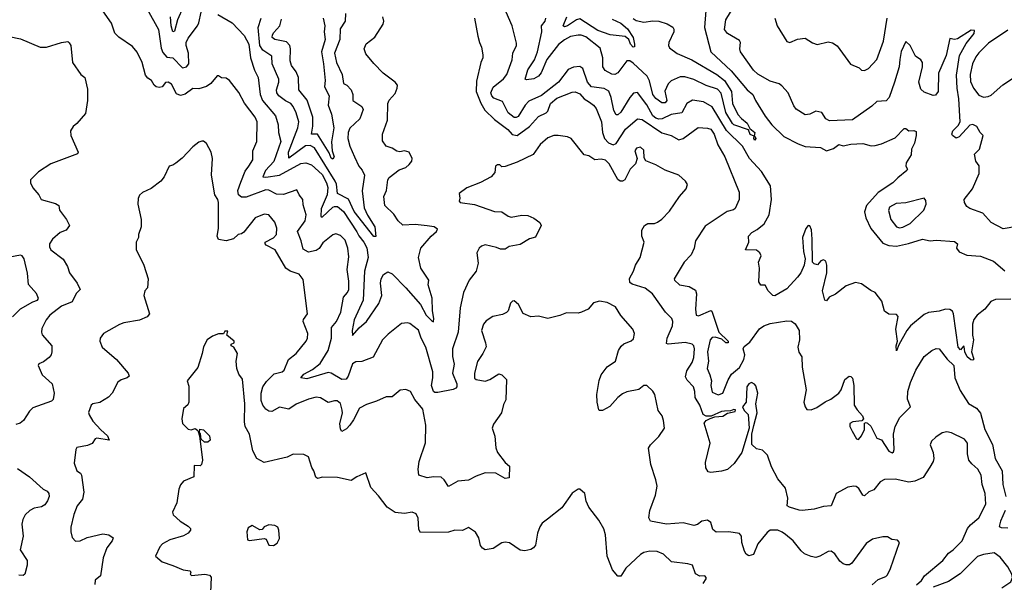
# Model space of a CAD drawing. Extents: x 1954678 to 2060275, y 904822 to 1016299.
# Tile 203 of 256: x 1975220 to 1981682, y 969333 to 973025. Entities that reach past the tile are written whole.
import ezdxf

# ---------------------------------------------------------------- set-up
doc = ezdxf.new("R2010")
doc.units = 0

msp = doc.modelspace()

# ---------------------------------------------------------------- linework, layer by layer
at = {"layer": '0CON20XD'}
for points in [[(1981105, 969316.9), (1981139.4, 969345), (1981157.1, 969375), (1981277.5, 969475), (1981315, 969523.5), (1981345.6, 969545), (1981405, 969604.5), (1981441.3, 969685), (1981460.8, 969709.2), (1981514.4, 969755), (1981560.6, 969845), (1981556.9, 969915), (1981535.7, 969975), (1981529.2, 970035), (1981509.2, 970075), (1981469.3, 970109.3), (1981450, 970135), (1981440.6, 970175), (1981440, 970245), (1981421.7, 970271.7), (1981334.5, 970314.5), (1981305, 970321.1), (1981275, 970314.4), (1981232.5, 970285), (1981205, 970258.8), (1981195.8, 970235), (1981216, 970185), (1981220, 970145), (1981216, 970125), (1981192.7, 970087.3), (1981149.7, 970020.3), (1981094.5, 969995.5), (1981055, 969990), (1980965, 970009.5), (1980895, 970006.5), (1980867, 969993), (1980825, 969940), (1980792.5, 969927.5), (1980765, 969901.2), (1980753.8, 969905), (1980727.4, 969947.4), (1980710.6, 969960.6), (1980695, 969964.4), (1980655, 969956.2), (1980578.2, 969915), (1980544.5, 969835.5), (1980495, 969831.1), (1980435, 969811.9), (1980355, 969802.9), (1980335, 969806.7), (1980272.5, 969825), (1980256.7, 969835), (1980261.1, 969885), (1980245, 969950), (1980195, 970012), (1980155, 970090.8), (1980128.2, 970168.2), (1980095, 970199.4), (1980055, 970208.8), (1980025, 970237.5), (1980024, 970306), (1980037.5, 970362.5), (1980060.8, 970445), (1980051.2, 970505), (1980063.9, 970573.9), (1980051.7, 970621.7), (1980043, 970633), (1980023.6, 970643.6), (1980005, 970636.2), (1979992, 970615), (1979988, 970515), (1979964.2, 970485), (1979975, 970461.2), (1980000.8, 970435), (1980008, 970345), (1979960, 970185), (1979908.2, 970111.7), (1979865, 970073.3), (1979825, 970061.4), (1979755, 970054.4), (1979738.6, 970058.6), (1979723, 970083), (1979720.7, 970119.3), (1979750.9, 970245), (1979712.7, 970377.3), (1979725, 970394.6), (1979752, 970408), (1979781.5, 970418.5), (1979835, 970422.9), (1979865, 970441.8), (1979915, 970453.1), (1979917.5, 970465), (1979907.8, 970467.8), (1979885, 970458.1), (1979846.4, 970456.4), (1979825, 970453.2), (1979757.8, 970422.2), (1979725, 970423.9), (1979706.2, 970435), (1979684.6, 970495), (1979652.4, 970545), (1979650.8, 970585), (1979642.1, 970615), (1979599.5, 970659.5), (1979590.2, 970680.2), (1979598.7, 970721.3), (1979632.9, 970775), (1979645, 970808.8), (1979649.6, 970865), (1979645, 970884), (1979633.3, 970895), (1979586.3, 970906.3), (1979475, 970895.8), (1979465, 970900), (1979468.8, 970935), (1979503.1, 971015), (1979505.4, 971045.4), (1979499.4, 971065), (1979458.5, 971105), (1979373.3, 971225), (1979325, 971263.8), (1979238.9, 971288.9), (1979225, 971301.2), (1979222.6, 971327.4), (1979247.8, 971375), (1979260.6, 971415), (1979292.5, 971465), (1979318, 971565), (1979304, 971605), (1979303.3, 971645), (1979320, 971675), (1979341.4, 971688.6), (1979385, 971688.5), (1979405, 971695.6), (1979435, 971717.1), (1979485, 971768.8), (1979550.8, 971865), (1979594.2, 971915), (1979603, 971943), (1979590, 971965), (1979545, 972004.2), (1979455, 972036.9), (1979395, 972072.5), (1979329.5, 972099.5), (1979318, 972118), (1979315, 972170), (1979295, 972188.6), (1979267.7, 972182.3), (1979256.2, 972165), (1979272.5, 972115), (1979261.2, 972078.8), (1979225.9, 972044.1), (1979192, 971975), (1979175.5, 971964.5), (1979160, 971965), (1979145, 971976), (1979088.9, 972078.9), (1979065, 972102.5), (1979035, 972110.8), (1978995, 972105.8), (1978955, 972132.9), (1978925, 972137.5), (1978840, 972245), (1978815, 972257.1), (1978754.5, 972264.5), (1978725, 972264.5), (1978685, 972250.5), (1978634.7, 972205.3), (1978589.1, 972140.9), (1978485, 972089.2), (1978405, 972061.2), (1978385, 972060), (1978371.7, 972071.7), (1978355, 972072.5), (1978343.3, 972065), (1978337.7, 972022.3), (1978313.3, 971995), (1978245, 971956.2), (1978155, 971922), (1978103.8, 971885), (1978107.5, 971855), (1978103.3, 971835), (1978110, 971825), (1978205, 971812.5), (1978335, 971765.7), (1978385, 971764), (1978425, 971735.7), (1978445, 971729.2), (1978515, 971742.5), (1978555, 971740), (1978595, 971723.8), (1978633.3, 971695), (1978642.5, 971675), (1978605, 971597.5), (1978565, 971586.7), (1978505, 971550), (1978432.7, 971537.3), (1978405, 971518.8), (1978375, 971519.2), (1978349.4, 971529.4), (1978275, 971547.5), (1978250.7, 971539.3), (1978234.4, 971525.6), (1978219.2, 971495), (1978227.9, 971427.9), (1978215.6, 971375), (1978169.5, 971315), (1978132.5, 971235), (1978110, 971135), (1978096.9, 970975), (1978060.4, 970865), (1978060.6, 970815), (1978071.8, 970765), (1978061.1, 970705), (1978088.5, 970635), (1978089.1, 970615), (1978082.8, 970607.2), (1978065, 970598.7), (1977965, 970578.4), (1977945, 970578.8), (1977935, 970585.6), (1977921.9, 970625), (1977931.9, 970675), (1977930.9, 970715), (1977886.1, 970875), (1977855.3, 970935), (1977837.2, 970987.2), (1977780.5, 971030.5), (1977765, 971035.7), (1977725, 971031.4), (1977637.6, 970962.4), (1977601.5, 970925), (1977540.2, 970809.8), (1977465, 970781.5), (1977425, 970779.2), (1977405, 970765.8), (1977375.4, 970684.6), (1977363.4, 970666.6), (1977335, 970664.6), (1977265, 970705.4), (1977245, 970709.7), (1977105, 970668.2), (1977064.4, 970674.4), (1977085, 970698.2), (1977140.8, 970729.2), (1977191.1, 970768.9), (1977243.7, 970855), (1977265.7, 970935), (1977265.3, 971004.7), (1977299.4, 971045), (1977327.7, 971105), (1977345.3, 971205), (1977371.1, 971235), (1977379.1, 971255), (1977380, 971310), (1977368.2, 971385), (1977379.3, 971469.3), (1977373.8, 971525), (1977355, 971577.5), (1977325, 971610), (1977295, 971619.4), (1977275, 971614.4), (1977209.5, 971560.5), (1977185, 971523.1), (1977165, 971510.6), (1977115, 971499.4), (1977079.2, 971519.2), (1977067.2, 971575), (1977043.1, 971635), (1977092.9, 971705), (1977098.8, 971745), (1977080.2, 971810.2), (1977077.9, 971845), (1977054.4, 971875), (1977038.8, 971908.8), (1976951.9, 971878.1), (1976905, 971880), (1976855.6, 971905.6), (1976835, 971908.3), (1976705, 971859.8), (1976675, 971861.4), (1976656.1, 971875), (1976651.4, 971905), (1976670.2, 971959.8), (1976698.9, 972031.1), (1976724.5, 972065), (1976750, 972105), (1976750.6, 972165), (1976775.8, 972225), (1976778.5, 972355), (1976764.4, 972385), (1976695, 972477.1), (1976657, 972547), (1976597.2, 972627.2), (1976575, 972640.6), (1976544.4, 972644.4), (1976525, 972657.5), (1976515, 972657.5), (1976473.8, 972606.2), (1976445, 972586.9), (1976395, 972570.6), (1976355, 972572.9), (1976305, 972536.5), (1976275, 972528.5), (1976249.7, 972539.7), (1976215, 972602.9), (1976195, 972615.6), (1976177.1, 972612.9), (1976155, 972584.6), (1976135, 972580.4), (1976116.2, 972585), (1976102.9, 972595), (1976085, 972626), (1976060.9, 972640.9), (1976045, 972661.2), (1976022.5, 972745), (1975991.4, 972811.4), (1975959.4, 972849.4), (1975869.7, 972909.7), (1975845, 972936), (1975821.7, 973001.7), (1975718.5, 973148.5)], [(1976292.9, 973107.1), (1976254.3, 973025), (1976235, 972950.8), (1976225, 972945.8), (1976213.2, 972985), (1976210, 973045)], [(1980995.4, 972764.6), (1980991.1, 972715), (1980961.5, 972615), (1980925.6, 972515), (1980906.8, 972493.2), (1980845, 972489.2), (1980811.7, 972458.3), (1980685, 972368.2), (1980535, 972360.5), (1980510.6, 972375), (1980485, 972416.2), (1980445, 972424.2), (1980404.5, 972405.5), (1980375, 972401.4), (1980315, 972439.2), (1980299.7, 972459.7), (1980264.4, 972545), (1980222.1, 972592.1), (1980204.4, 972604.4), (1980145, 972620.9), (1980065, 972666.9), (1980035, 972693.3), (1979950.9, 972815), (1979946.4, 972835), (1979951.1, 972875), (1979945, 972888), (1979864.6, 972934.6), (1979845, 972960), (1979853.3, 973025), (1979909.1, 973115)], [(1976055.5, 973095), (1976131.7, 972961.7), (1976147.6, 972837.6), (1976159.3, 972809.2), (1976185, 972780), (1976225, 972775.7), (1976288.6, 972708.6), (1976315, 972715.3), (1976330.2, 972735), (1976326.9, 972805), (1976311.8, 972855), (1976312.5, 972875), (1976326.2, 972905), (1976385.6, 972985), (1976395.6, 973005), (1976410.6, 973075)], [(1976520.1, 973060.1), (1976614.4, 973005), (1976691.9, 972921.9), (1976724.2, 972865), (1976734, 972774), (1976760.6, 972695), (1976784.6, 972645), (1976797.5, 972535), (1976813.3, 972495), (1976897.5, 972395), (1976916.5, 972335), (1976918.4, 972285), (1976933.1, 972225), (1976887.8, 972095), (1976832.4, 972035), (1976815.8, 971995), (1976835, 971991.4), (1976925, 972004.2), (1977065, 972081.9), (1977097.5, 972085), (1977135, 972072.9), (1977205, 972010), (1977234.3, 971955), (1977242.5, 971925), (1977238.4, 971875), (1977197.7, 971785), (1977195.7, 971735), (1977205, 971728.5), (1977275, 971794.7), (1977285, 971800.3), (1977305, 971799.3), (1977345, 971765.4), (1977432.6, 971632.6), (1977445, 971606.9), (1977478.9, 971565), (1977497.2, 971527.2), (1977506.1, 971465), (1977482.1, 971375), (1977474, 971185), (1977413.8, 971055), (1977401.8, 970985), (1977405, 970952.5), (1977447.1, 971002.9), (1977495.5, 971045), (1977577.1, 971162.9), (1977595.9, 971215), (1977588.1, 971295), (1977593.1, 971325), (1977606.9, 971353.1), (1977635, 971370.7), (1977665, 971357.4), (1977755, 971265.3), (1977849.5, 971155), (1977887.8, 971085), (1977922, 971052), (1977935, 971042), (1977938.8, 971065), (1977928.8, 971115), (1977927.2, 971197.2), (1977901.1, 971285), (1977904.5, 971315), (1977852.5, 971395), (1977837.5, 971465), (1977853.2, 971526.8), (1977920, 971605), (1977955.8, 971635), (1977961.2, 971651.2), (1977940, 971665), (1977895, 971673.3), (1977815, 971681.5), (1977735, 971676.9), (1977704.4, 971705), (1977675, 971750), (1977615.7, 971805), (1977610, 971865), (1977626.9, 971905), (1977635.6, 971975), (1977645, 971988.6), (1977710.3, 972039.7), (1977754.2, 972055.8), (1977776.7, 972075), (1977793.9, 972096.1), (1977795.7, 972115), (1977775.5, 972155.5), (1977745, 972164.2), (1977715, 972158.6), (1977695, 972162.7), (1977665, 972181.8), (1977625, 972194.3), (1977600.7, 972229.3), (1977601.4, 972275), (1977633.3, 972365), (1977635.7, 972475), (1977645, 972496.2), (1977685, 972540), (1977698.1, 972575), (1977698.6, 972595), (1977685, 972615.8), (1977604.2, 972675), (1977545, 972737.5), (1977491.2, 972801.2), (1977480, 972835), (1977492.6, 972867.4), (1977549.5, 972910.5), (1977604.3, 972995), (1977609.4, 973015), (1977602.9, 973045)], [(1977357.3, 973065), (1977355.3, 973015), (1977322.5, 972965), (1977320.2, 972895), (1977286.4, 972805), (1977299.4, 972745), (1977336.8, 972665), (1977345, 972606.7), (1977366.5, 972596.5), (1977395, 972564.2), (1977405.4, 972535), (1977405.6, 972495), (1977464.4, 972455), (1977474.5, 972435), (1977451.5, 972375), (1977387.2, 972312.8), (1977376.2, 972285), (1977372.5, 972245), (1977385.4, 972195), (1977416.2, 972125), (1977444.5, 972064.5), (1977467, 972037), (1977481.8, 972005), (1977468.4, 971901.6), (1977481.2, 971791.2), (1977502.1, 971742.1), (1977549.6, 971665), (1977556.8, 971603.2), (1977545, 971603.1), (1977415, 971767.4), (1977376.7, 971846.7), (1977304.4, 971884.4), (1977299.1, 971945), (1977290.9, 971965), (1977155, 972185.3), (1977125, 972199), (1977095, 972196.5), (1976985, 972115.8), (1976983, 972155), (1977045.3, 972315), (1977052.3, 972355), (1977034.5, 972415), (1977015, 972455.6), (1976999.1, 972475), (1976965, 972491.9), (1976920, 972525), (1976907.1, 972545), (1976906.1, 972565), (1976920.8, 972615), (1976920.8, 972635), (1976876.9, 972735), (1976875.3, 972785.3), (1976815, 972826.4), (1976794.8, 972855), (1976785.2, 972975), (1976805.3, 973035)], [(1977210.7, 973035), (1977221.4, 972985), (1977218.1, 972945), (1977224.1, 972895), (1977200, 972815), (1977214.3, 972735), (1977223.9, 972626.1), (1977221.2, 972585), (1977250.6, 972525), (1977243.4, 972465), (1977266.5, 972405), (1977281.5, 972315), (1977265.3, 972224.7), (1977270.5, 972165), (1977283.8, 972125), (1977275, 972110), (1977265, 972117.5), (1977251.7, 972151.7), (1977175, 972273.5), (1977134.1, 972274.1), (1977143.1, 972326.9), (1977144.1, 972385), (1977107.2, 972497.2), (1977052.1, 972565), (1977049.5, 972645), (1977033.2, 972683.2), (1977004.6, 972725), (1976995.3, 972755), (1976997.8, 972835), (1976992.8, 972855), (1976970, 972880), (1976895, 972895.7), (1976877.7, 972907.7), (1976878.2, 972925), (1976888.1, 972941.9), (1976927.5, 972985), (1976938.2, 973028.3)], [(1978205.6, 973035), (1978226.7, 972916.7), (1978236.7, 972875), (1978251.2, 972845), (1978258.8, 972795), (1978259.5, 972775), (1978245.6, 972745), (1978217.8, 972622.2), (1978216.3, 972555), (1978246.6, 972476.5), (1978272.2, 972432.2), (1978335, 972369.6), (1978422.9, 972305), (1978452.2, 972272.2), (1978485, 972266.2), (1978566, 972324), (1978625, 972390), (1978675.9, 972414.1), (1978685.5, 972425), (1978704.5, 972475.5), (1978745, 972511), (1978845, 972549.1), (1978865, 972550.9), (1978895, 972538.7), (1978925, 972506.7), (1978959.2, 972485), (1978985.8, 972465), (1979002.6, 972442.6), (1979038.8, 972355), (1979044.3, 972285), (1979058.4, 972245), (1979085, 972216.7), (1979115, 972203.6), (1979135, 972212.7), (1979195, 972305.9), (1979275, 972375.6), (1979305, 972371.1), (1979435, 972281.8), (1979495, 972264.5), (1979545, 972237.8), (1979575, 972245.6), (1979672.7, 972317.3), (1979735, 972313.8), (1979756, 972306), (1979778.5, 972275), (1979802.5, 972205), (1979846.7, 972125), (1979942.3, 971892.3), (1979940.8, 971845), (1979914.4, 971785.6), (1979905, 971777.5), (1979863, 971767), (1979718.7, 971671.3), (1979654.4, 971575), (1979647.3, 971525), (1979627.6, 971482.4), (1979581.4, 971435), (1979515.8, 971325), (1979518, 971315), (1979551.2, 971285), (1979614.5, 971274.5), (1979655, 971251.2), (1979662.7, 971225), (1979654.4, 971125), (1979660, 971085), (1979675, 971081.4), (1979755, 971116.2), (1979761.7, 971111.7), (1979807.2, 970975), (1979868.9, 970915), (1979870, 970905), (1979855, 970904.8), (1979828.7, 970928.7), (1979785, 970941.1), (1979765, 970938.7), (1979750.7, 970925), (1979733.7, 970845), (1979741.3, 970785), (1979732.5, 970735), (1979748.5, 970695), (1979760.6, 970655), (1979754.7, 970624.7), (1979765, 970580), (1979805, 970563.3), (1979835, 970574.5), (1979869.1, 970660.9), (1979891.8, 970698.2), (1979945, 970743.3), (1979973.3, 970795), (1979978.8, 970825), (1979968.9, 970865), (1979975, 970880), (1980011.2, 970908.8), (1980075, 970996.4), (1980102.9, 971017.1), (1980145, 971031.3), (1980255, 971048.5), (1980285, 971045.6), (1980310.2, 971030.2), (1980336.2, 970986.2), (1980337, 970925), (1980327.3, 970875), (1980332.6, 970842.6), (1980352.1, 970812.1), (1980355.5, 970745.5), (1980381.9, 970595), (1980367.1, 970515), (1980374.2, 970484.2), (1980386.4, 970466.4), (1980413.9, 970463.9), (1980450.9, 970479.1), (1980506.4, 970516.4), (1980544.4, 970535.6), (1980595.4, 970574.6), (1980611.4, 970595), (1980635, 970663.3), (1980664.1, 970685.9), (1980675, 970683.3), (1980685, 970672.5), (1980694.4, 970625), (1980697.5, 970495), (1980715.3, 970465), (1980752.3, 970425), (1980758.8, 970405), (1980746.9, 970393.1), (1980688.8, 970385), (1980668, 970375), (1980668.6, 970355), (1980684.3, 970325), (1980712.5, 970275), (1980725, 970269.2), (1980745, 970294.4), (1980764.2, 970335), (1980763.9, 970376.1), (1980775, 970382.1), (1980785, 970378), (1980806.4, 970356.4), (1980845, 970278.8), (1980875, 970268.8), (1980925, 970194), (1980945, 970182.2), (1980955, 970188.8), (1980959.6, 970205), (1980955.4, 970305), (1980965, 970356), (1980997.1, 970415), (1981066, 970485), (1981047.3, 970535), (1981047.7, 970585), (1981065.4, 970645), (1981101.5, 970725), (1981155, 970815.8), (1981206.7, 970855), (1981235, 970868), (1981255, 970864.2), (1981307.4, 970797.4), (1981351.5, 970755), (1981357.3, 970675), (1981391.4, 970591.4), (1981447, 970507), (1981500, 970475), (1981525, 970442.5), (1981553.7, 970335), (1981605, 970236.9), (1981621.1, 970145), (1981667.2, 970065), (1981672.1, 969975), (1981691.5, 969895)], [(1981725, 971190.9), (1981625, 971188.9), (1981594.2, 971175.8), (1981555, 971125.7), (1981503, 971087), (1981481.8, 971058.2), (1981473.5, 971026.5), (1981473.5, 970955), (1981480, 970925), (1981467.3, 970845), (1981482, 970798), (1981475, 970791.4), (1981462.2, 970792.2), (1981437.5, 970812.5), (1981423.3, 970845), (1981419.3, 970879.3), (1981415, 970882.5), (1981395, 970857.5), (1981378.8, 970875), (1981348.9, 971095), (1981341.5, 971111.5), (1981325, 971123.8), (1981295, 971124.7), (1981255, 971112.1), (1981185, 971102.7), (1981155, 971089.4), (1981066.5, 971015), (1981041.8, 970985), (1980989.3, 970890.7), (1980975, 970852.5), (1980972, 970885), (1980980, 970915), (1980970.6, 970995), (1980985, 971077.5), (1980975, 971090), (1980925, 971093.3), (1980895, 971112.5), (1980877.2, 971177.2), (1980835, 971234.2), (1980805, 971248.1), (1980745, 971291.4), (1980705, 971300), (1980645, 971277.8), (1980575, 971224), (1980533.3, 971205), (1980515, 971180), (1980503.8, 971183.8), (1980488.6, 971245), (1980516.5, 971363.5), (1980518.2, 971415), (1980509.6, 971439.6), (1980495, 971450), (1980478.1, 971441.9), (1980455, 971417.5), (1980433.9, 971423.9), (1980422.5, 971435), (1980421, 971585), (1980415.6, 971645.6), (1980405, 971672.9), (1980395, 971674.3), (1980378.9, 971655), (1980356.4, 971595), (1980364.5, 971505), (1980375.7, 971455), (1980368.6, 971415), (1980345.6, 971364.4), (1980325.6, 971334.4), (1980255, 971258.8), (1980175, 971213.8), (1980162.5, 971215), (1980132.5, 971245), (1980112.5, 971282.5), (1980085, 971283.8), (1980070, 971305), (1980075.8, 971395), (1980068.8, 971435), (1980086.7, 971475), (1980078.1, 971495), (1980055, 971512.5), (1979984, 971515), (1980004.4, 971565), (1980002, 971605), (1980025, 971628.9), (1980059.3, 971649.3), (1980104.8, 971685.2), (1980139.3, 971745), (1980153.3, 971845), (1980146.9, 971935), (1980088.7, 972028.7), (1980010, 972115), (1979964.4, 972195), (1979858.9, 972298.9), (1979764.1, 972454.1), (1979706.8, 972486.8), (1979635, 972497.9), (1979597.8, 972475), (1979565, 972414.4), (1979495, 972404.1), (1979436.9, 972375), (1979415, 972372.7), (1979395, 972378), (1979374.1, 972395), (1979335, 972466.5), (1979275, 972546.5), (1979247.2, 972542.8), (1979224.1, 972515), (1979165, 972418.9), (1979145, 972400.6), (1979135, 972401.9), (1979118.4, 972428.4), (1979101.3, 972515), (1979085.4, 972555.4), (1979055, 972573), (1978972.5, 972585), (1978947.4, 972615), (1978914.6, 972704.6), (1978895, 972718.6), (1978855, 972714.5), (1978820.4, 972699.6), (1978755, 972616.2), (1978645, 972528.1), (1978560.4, 972489.6), (1978537.2, 972465), (1978490.5, 972389.5), (1978477.6, 972382.4), (1978465, 972384.3), (1978426.7, 972415), (1978388.2, 972488.2), (1978331, 972511), (1978318.4, 972525), (1978311.8, 972545), (1978327.3, 972582.7), (1978395, 972636.7), (1978417.8, 972665), (1978451.5, 972761.5), (1978455.6, 972805), (1978479.5, 972855), (1978480.7, 972870.7), (1978452.9, 972985), (1978413.1, 973075)], [(1979245, 973033.1), (1979265, 973019.4), (1979315, 973008.5), (1979375, 973017.7), (1979415, 973014.7), (1979468.6, 972998.6), (1979505.4, 972975.4), (1979513.8, 972963.8), (1979514, 972945), (1979480.9, 972875), (1979478.2, 972855), (1979485, 972840), (1979535, 972804.1), (1979631.7, 972761.7), (1979795.1, 972665.1), (1979846, 972626), (1979891.2, 972555), (1979898.8, 972475), (1979933.6, 972403.6), (1979956.1, 972376.1), (1979995, 972347.1), (1980011.4, 972311.4), (1980043.8, 972285), (1980040, 972260), (1980045, 972260), (1980051.2, 972245), (1980045, 972234.5), (1980038.8, 972245), (1980040, 972260), (1980015, 972272.5), (1980003.4, 972303.4), (1979905.8, 972335), (1979897.3, 972345), (1979855, 972415.5), (1979823.1, 972543.1), (1979799.3, 972569.3), (1979725, 972593), (1979645, 972633.6), (1979585, 972650), (1979555, 972649.4), (1979495.3, 972624.7), (1979475.8, 972604.2), (1979454, 972556), (1979466, 972494), (1979455, 972480.8), (1979435, 972480.5), (1979395, 972507.5), (1979375, 972533.9), (1979353.5, 972625), (1979338.8, 972655), (1979245, 972740.9), (1979225, 972755.4), (1979205, 972756.2), (1979165, 972703.3), (1979145, 972676.5), (1979125, 972666.5), (1979105, 972667.9), (1979063, 972693), (1979047.2, 972715), (1979047.1, 972775), (1979029.1, 972839.1), (1978935, 972912.3), (1978905, 972923.8), (1978885, 972923.9), (1978835, 972914.1), (1978795, 972894), (1978755, 972863.4), (1978680, 972765), (1978642.5, 972677.5), (1978625, 972653.8), (1978595, 972636.2), (1978545, 972631.1), (1978538, 972635), (1978555, 972695.7), (1978598.3, 972761.7), (1978617.4, 972815), (1978646.7, 972945), (1978644.5, 972985), (1978668.6, 973015), (1978672.8, 973035)], [(1979108.9, 973028.9), (1979165, 973001.9), (1979209.4, 972965), (1979245, 972908.6), (1979255.8, 972865), (1979253.8, 972846.2), (1979245, 972845.7), (1979228.9, 972865), (1979218.1, 972895), (1979194.5, 972914.5), (1979095, 972926.2), (1979015, 972954.3), (1978895, 973030.5), (1978875, 973025.3), (1978815, 972984.4), (1978795, 972978.9), (1978785.8, 972985), (1978810.4, 973045)], [(1979722.7, 973085), (1979714.6, 972975), (1979755.4, 972815), (1979889.5, 972689.5), (1979995, 972564.5), (1980032.2, 972535), (1980049.1, 972495), (1980111.3, 972391.3), (1980156, 972336), (1980235, 972258.1), (1980329.6, 972209.6), (1980375, 972192.9), (1980475, 972187.3), (1980515, 972164.4), (1980560.3, 972179.7), (1980595, 972205.6), (1980625, 972196.5), (1980675, 972209.1), (1980752.4, 972212.4), (1980807.6, 972197.6), (1980835, 972199.2), (1980875, 972210), (1980965, 972250.3), (1981025, 972311.1), (1981035, 972311.4), (1981055, 972295.5), (1981087.9, 972297.9), (1981102.6, 972292.6), (1981102.7, 972265), (1981091.9, 972215), (1981073.4, 972175), (1981071.2, 972138.8), (1981038, 972085), (1981036.7, 972065), (1981046.7, 972045), (1981042.5, 972035), (1980982.2, 971987.8), (1980951.1, 971955), (1980855, 971890.3), (1980778.2, 971805), (1980764.6, 971765), (1980773.3, 971725), (1980805.3, 971655), (1980885, 971559.7), (1980925, 971544.2), (1980975, 971538.9), (1981053.9, 971556.1), (1981145.5, 971585.5), (1981195, 971573.8), (1981235, 971578), (1981355, 971568.6), (1981373.8, 971555), (1981368.8, 971525), (1981385, 971501.2), (1981435, 971480.8), (1981525, 971473.5), (1981610.2, 971440.2), (1981685, 971378)], [(1980175.7, 973035), (1980191.1, 972985), (1980255, 972883.3), (1980275, 972876.7), (1980325, 972896.7), (1980375, 972903.3), (1980423.9, 972873.9), (1980453.6, 972863.6), (1980525, 972880), (1980555, 972873.3), (1980585, 972853.3), (1980672.6, 972732.6), (1980729.7, 972709.7), (1980745, 972693.3), (1980765, 972691.2), (1980790, 972705), (1980844.4, 972765), (1980889.6, 972885), (1980913.7, 973036.3)], [(1975150, 972915), (1975225, 972900), (1975355, 972845.7), (1975395, 972844.4), (1975495, 972875.6), (1975535, 972882), (1975544.4, 972874.4), (1975554.3, 972855), (1975567.1, 972745), (1975620.8, 972665), (1975647.1, 972645), (1975665, 972570), (1975665.4, 972494.6), (1975650.9, 972409.1), (1975595.4, 972344.6), (1975571.2, 972325), (1975554, 972295), (1975554.3, 972264.3), (1975603.8, 972155), (1975600, 972145), (1975425, 972080), (1975343.2, 972026.8), (1975290, 971975), (1975290, 971955), (1975305, 971922.5), (1975345, 971876.7), (1975361.2, 971845), (1975455, 971819.1), (1975476.7, 971805), (1975480, 971775), (1975526.2, 971715), (1975546.7, 971675), (1975523.8, 971645), (1975485, 971628), (1975435.7, 971585), (1975415.7, 971555), (1975415.6, 971535), (1975425, 971514.3), (1975504.4, 971454.4), (1975534.3, 971405), (1975546, 971365), (1975596.7, 971295), (1975617.5, 971255), (1975591.2, 971228.8), (1975565, 971174.2), (1975495, 971144.5), (1975417.1, 971085), (1975394.4, 971055), (1975365, 970997.5), (1975362.2, 970975), (1975368, 970958), (1975430, 970885), (1975430.8, 970845), (1975426, 970825), (1975412.6, 970807.4), (1975375, 970779.2), (1975344.4, 970765.6), (1975340, 970755), (1975367.1, 970695), (1975432.5, 970635), (1975446.2, 970575), (1975438.5, 970531.5), (1975428.5, 970521.5), (1975305, 970478.1), (1975283.1, 970456.9), (1975244.7, 970395.3), (1975222.2, 970377.8), (1975195, 970368.1)], [(1981765, 971668.9), (1981675, 971651.9), (1981595, 971694.4), (1981540, 971755), (1981456.1, 971786.1), (1981435, 971800), (1981420.8, 971825), (1981419.2, 971845), (1981474.2, 971915), (1981517.1, 972015), (1981517.1, 972067.1), (1981496.1, 972096.1), (1981486.4, 972143.6), (1981518.8, 972175), (1981543.3, 972265), (1981523.3, 972285), (1981501.2, 972325), (1981475, 972337.1), (1981456.2, 972333.8), (1981385, 972256.2), (1981365, 972248.8), (1981341.2, 972265), (1981336.7, 972275), (1981344, 972295), (1981379.1, 972330.9), (1981391.9, 972355), (1981382.6, 972505), (1981371.5, 972575), (1981368.2, 972661.8), (1981388.7, 972791.3), (1981431.6, 972868.4), (1981483.6, 972935), (1981485.5, 972955.5), (1981465, 972955.9), (1981375, 972900), (1981355, 972896.4), (1981325, 972901.2), (1981300.5, 972789.5), (1981249.5, 972675), (1981248.9, 972555), (1981230, 972530), (1981215, 972528.8), (1981155, 972548.9), (1981135, 972568.8), (1981120.7, 972615), (1981144.5, 972715), (1981145.5, 972745), (1981135, 972762), (1981100, 972785), (1981065, 972856.7), (1981035, 972882.5), (1981005, 972816.2), (1980995.4, 972764.6)], [(1981704.3, 972955.7), (1981579.1, 972870.9), (1981515, 972808.9), (1981495, 972782.2), (1981472.9, 972735), (1981456.8, 972665), (1981459.5, 972619.5), (1981479.1, 972575), (1981515, 972529.4), (1981545, 972517.8), (1981575, 972521.1), (1981595, 972529.4), (1981671.8, 972598.2), (1981735, 972638.5)], [(1980815, 969315.7), (1980855, 969350), (1980905, 969370), (1980915, 969381.2), (1980935, 969423.3), (1980993.3, 969595), (1980980, 969610), (1980944.2, 969614.2), (1980915, 969631.2), (1980885, 969632), (1980817.5, 969615), (1980775, 969586.7), (1980681.7, 969458.3), (1980665, 969446.7), (1980645, 969446.7), (1980625, 969453.3), (1980601.7, 969471.7), (1980569.1, 969519.1), (1980545, 969538), (1980525, 969535.8), (1980472, 969505), (1980445, 969496.2), (1980415, 969501.3), (1980370.2, 969520.2), (1980348.7, 969538.7), (1980295.5, 969605.5), (1980245.6, 969645.6), (1980225, 969662), (1980195, 969674.3), (1980145, 969674.5), (1980125, 969658.5), (1980063.8, 969585), (1980036, 969515), (1980005, 969505.7), (1979987.7, 969517.7), (1979977, 969537), (1979959.5, 969595), (1979957.5, 969635), (1979945, 969652), (1979874.1, 969664.1), (1979791.1, 969661.1), (1979769.4, 969679.4), (1979756.7, 969725), (1979735, 969741.1), (1979696.7, 969735), (1979667.4, 969712.6), (1979645, 969705.6), (1979575, 969722.7), (1979465, 969714.6), (1979358.8, 969735), (1979348, 969755), (1979354.4, 969805), (1979392.5, 969905), (1979403.7, 969963.7), (1979395.6, 970005), (1979361.4, 970105), (1979345.9, 970214.1), (1979358.8, 970235), (1979415, 970290), (1979450.6, 970345), (1979445.8, 970395), (1979435.6, 970425.6), (1979410.6, 970460.6), (1979388.6, 970565), (1979375, 970588), (1979335, 970623.8), (1979316.1, 970623.9), (1979282.3, 970597.7), (1979205, 970583.1), (1979175, 970569.5), (1979145, 970546.5), (1979093.8, 970486.2), (1979045, 970461.4), (1979025, 970460), (1979020, 970465), (1979009.2, 970515), (1979007.1, 970565), (1979023.8, 970656.2), (1979037.1, 970695), (1979075, 970747.5), (1979130.8, 970785), (1979150.6, 970855), (1979168, 970882), (1979185, 970897.5), (1979232.7, 970917.3), (1979248.8, 970931.2), (1979254, 970965), (1979243.8, 970995), (1979164.4, 971084.4), (1979130, 971140), (1979075, 971168.8), (1979025, 971178.8), (1978985, 971166.7), (1978950, 971125), (1978906.4, 971106.4), (1978885, 971100), (1978808.3, 971101.7), (1978765, 971084), (1978685, 971064), (1978625, 971080), (1978575, 971076.2), (1978525, 971096.7), (1978493.3, 971155), (1978465, 971180), (1978455, 971178.8), (1978441.2, 971165), (1978425.9, 971114.1), (1978415, 971102.5), (1978389.2, 971090.8), (1978325, 971076.5), (1978281.5, 971048.5), (1978262.8, 971027.2), (1978250.6, 970985), (1978277.8, 970905), (1978280.8, 970879.2), (1978260, 970835), (1978225, 970782.5), (1978204.4, 970705), (1978205, 970672.5), (1978215, 970663.8), (1978275, 970653.1), (1978305, 970664.2), (1978365, 970702), (1978384.3, 970694.3), (1978413.6, 970663.6), (1978409.3, 970530.7), (1978395, 970500), (1978381.4, 970445), (1978329.3, 970370.7), (1978321.2, 970345), (1978337.7, 970292.3), (1978345.5, 970215), (1978354.6, 970184.6), (1978405, 970120), (1978433.3, 970095), (1978432, 970018), (1978405, 970014.2), (1978345, 970050), (1978275, 970050.3), (1978215, 970030.3), (1978165, 970003.8), (1978095, 969995.6), (1978035, 969961.2), (1978006, 970006), (1977985, 970022.2), (1977935, 970025.6), (1977895, 970018.5), (1977838.6, 970035), (1977835.5, 970075), (1977841.5, 970125), (1977882.6, 970247.4), (1977884.5, 970365), (1977865, 970468.8), (1977813.4, 970533.4), (1977785, 970584), (1977755, 970599.2), (1977716, 970594), (1977665, 970550), (1977625, 970550), (1977562, 970522), (1977495, 970500.5), (1977450, 970475), (1977411.3, 970398.7), (1977386.5, 970363.5), (1977365, 970339.2), (1977335, 970323.3), (1977325, 970337.5), (1977321.1, 970375), (1977337.4, 970442.6), (1977336.7, 970463.3), (1977325.3, 970505.3), (1977303.6, 970523.6), (1977285, 970524.5), (1977245, 970513.1), (1977193, 970543), (1977165, 970548.6), (1977115, 970535.5), (1977035, 970501.5), (1976985, 970470), (1976925, 970482.5), (1976875, 970452.7), (1976855, 970456.1), (1976835, 970469.1), (1976814.5, 970494.5), (1976804.8, 970525), (1976805.3, 970575), (1976815, 970615.7), (1976839.3, 970650.7), (1976889.3, 970700.7), (1976942.5, 970715), (1976956.2, 970725), (1976984, 970795), (1977035, 970834), (1977098.9, 970915), (1977108.8, 970935), (1977110, 970965), (1977079.2, 971045), (1977081.7, 971058.3), (1977108.6, 971095), (1977081.2, 971321.2), (1977054.6, 971354.6), (1976994.7, 971374.7), (1976966.9, 971395), (1976896.1, 971515), (1976838, 971545), (1976830, 971555), (1976831.2, 971565), (1976885.6, 971594.4), (1976904.6, 971615), (1976906.8, 971656.8), (1976895, 971696), (1976855, 971744.2), (1976825, 971750), (1976765.5, 971724.5), (1976689.8, 971630.2), (1976675, 971619.4), (1976654, 971615), (1976623.7, 971586.3), (1976575, 971572.9), (1976525, 971583.3), (1976515.5, 971605), (1976523.6, 971655), (1976524.5, 971825), (1976519.4, 971845), (1976500, 971875), (1976490, 971940), (1976477.7, 972007.7), (1976484, 972115), (1976475.8, 972155), (1976445, 972213.3), (1976425, 972228.8), (1976415, 972228.8), (1976395, 972221.2), (1976355, 972190), (1976285, 972116.7), (1976245, 972083.8), (1976225, 972070), (1976200, 972065), (1976168.8, 971995), (1976146.2, 971965), (1976082.3, 971917.7), (1976025, 971891.2), (1976005.7, 971874.3), (1975997.6, 971852.4), (1975995.5, 971815), (1976017.5, 971715), (1976016.7, 971665), (1976000, 971615), (1976000, 971595), (1975983.3, 971565), (1975983.6, 971516.4), (1976034.4, 971414.4), (1976062.3, 971325), (1976058, 971265), (1976040, 971245), (1976033.9, 971216.1), (1976072, 971095), (1976056.7, 971075), (1976005, 971052.9), (1975903.4, 971036.6), (1975873.8, 971025), (1975770, 970965), (1975748, 970935), (1975746, 970915), (1975762, 970875), (1975855, 970794), (1975930.8, 970705), (1975938.8, 970685), (1975925.5, 970674.5), (1975885, 970662), (1975864.3, 970645.7), (1975827, 970573), (1975803, 970547), (1975745, 970513.5), (1975700, 970505), (1975689.2, 970495), (1975672.1, 970447.9), (1975675, 970431.2), (1975700.6, 970390.6), (1975752.4, 970332.4), (1975795.8, 970295), (1975807.5, 970265), (1975725, 970278), (1975715, 970273.3), (1975695, 970244.2), (1975665, 970230.8), (1975595, 970216.7), (1975587.5, 970205), (1975576.2, 970115), (1975593.8, 970065), (1975618.3, 970048.3), (1975626.2, 970035), (1975641.5, 969925), (1975631.5, 969878.5), (1975597.5, 969835), (1975575, 969777.5), (1975555.8, 969695), (1975555.8, 969665), (1975565, 969627.5), (1975585, 969603.3), (1975617.5, 969605), (1975663.5, 969626.5), (1975765, 969650), (1975804.4, 969644.4), (1975833.3, 969625), (1975826, 969605), (1975791.5, 969558.5), (1975767.6, 969492.4), (1975750.8, 969375), (1975714.4, 969345.6), (1975712.7, 969317.3)], [(1980995, 971660.3), (1981015, 971664.1), (1981065, 971687.8), (1981153.1, 971775), (1981170, 971815), (1981167.6, 971837.6), (1981155, 971853.8), (1981035, 971822.5), (1980971.7, 971818.3), (1980928.6, 971795), (1980922.1, 971772.1), (1980937.1, 971715), (1980975.3, 971665.3), (1980995, 971660.3)], [(1975172.1, 971075), (1975225, 971127.3), (1975305, 971173.4), (1975336.3, 971183.7), (1975342.8, 971195), (1975329, 971229), (1975277, 971287), (1975271.4, 971361.4), (1975250, 971455), (1975235, 971476), (1975225, 971479.2), (1975155, 971467.8)], [(1979704.5, 969325), (1979725.7, 969355), (1979725.7, 969365), (1979716.2, 969375), (1979683.1, 969373.1), (1979655, 969387.5), (1979635, 969445.6), (1979605, 969454.3), (1979496.8, 969466.8), (1979445, 969518), (1979404.4, 969534.4), (1979355, 969536.9), (1979315, 969527.8), (1979293.8, 969516.2), (1979198.8, 969425), (1979165, 969373.3), (1979145, 969372), (1979110, 969415), (1979075, 969503.3), (1979065.4, 969645), (1979052.6, 969682.6), (1979021.1, 969741.1), (1978955.8, 969825.8), (1978938, 969865), (1978929.2, 969915), (1978895, 969943.8), (1978885, 969943.3), (1978845, 969916.7), (1978778.3, 969821.7), (1978682.9, 969747.1), (1978648.8, 969721.2), (1978633.2, 969696.8), (1978618.6, 969655), (1978604.4, 969575.6), (1978592.1, 969557.9), (1978575, 969547.1), (1978535, 969540), (1978505, 969544.2), (1978435, 969592), (1978405, 969596), (1978385, 969591.2), (1978327.5, 969555), (1978275, 969546.2), (1978256.1, 969556.1), (1978244.1, 969574.1), (1978233.8, 969625), (1978212.3, 969662.3), (1978165, 969692), (1978125, 969672.9), (1978075, 969674), (1978035, 969661.4), (1977850.3, 969660.3), (1977839.1, 969679.1), (1977834.3, 969754.3), (1977821.2, 969781.2), (1977795, 969792.5), (1977745, 969784.3), (1977685, 969791.9), (1977630.8, 969825), (1977575, 969901.2), (1977523.3, 969955), (1977491.7, 970051.7), (1977432.5, 970025), (1977395, 970000), (1977305, 970020), (1977207.7, 970022.3), (1977173.3, 970015), (1977163.6, 970023.6), (1977150.8, 970065), (1977136.4, 970086.4), (1977115.3, 970155.3), (1977085, 970172.5), (1977015, 970174.4), (1976975, 970154.2), (1976825, 970119.4), (1976775.8, 970145), (1976750.8, 970195), (1976727.1, 970305), (1976699.4, 970355), (1976694.2, 970385.8), (1976696.4, 970505), (1976681.1, 970665), (1976658.7, 970698.7), (1976645.7, 970735), (1976641.4, 970785), (1976650, 970835), (1976625.9, 970875.9), (1976607.5, 970885), (1976607.5, 970895), (1976627.5, 970905), (1976627.5, 970915), (1976580, 970955), (1976585, 970980), (1976565, 970980), (1976557.5, 970962.5), (1976525, 970963.8), (1976485, 970948), (1976450, 970925), (1976425, 970877.5), (1976418, 970835), (1976388.3, 970741.7), (1976318.8, 970655), (1976329.7, 970619.7), (1976329.2, 970515), (1976322.3, 970497.7), (1976295, 970472.5), (1976283.6, 970405), (1976288.6, 970375), (1976325, 970337.5), (1976345, 970333.3), (1976371.7, 970341.7), (1976388.3, 970328.3), (1976400, 970295), (1976420, 970135), (1976413.3, 970106.7), (1976403.6, 970096.4), (1976365, 970100), (1976363.3, 970025), (1976295, 969996.2), (1976275, 969973.3), (1976264.1, 969944.1), (1976250, 969855), (1976223, 969793), (1976227.5, 969775), (1976272.5, 969735), (1976325, 969701.2), (1976340, 969685), (1976340, 969675), (1976325.8, 969654.2), (1976295, 969636.7), (1976205, 969610.8), (1976156.7, 969585), (1976140, 969565), (1976110, 969505), (1976155, 969466.7), (1976225, 969443.8), (1976292.5, 969415), (1976338.3, 969408.3), (1976343.3, 969395), (1976337.5, 969385), (1976348, 969378), (1976435, 969385.4), (1976465, 969379.2), (1976475.6, 969365.6), (1976472, 969265)], [(1976432, 970252), (1976411.7, 970271.7), (1976407, 970307), (1976400, 970315), (1976403, 970337), (1976425, 970332.5), (1976466.2, 970295), (1976470, 970265), (1976455, 970253.3), (1976432, 970252)], [(1975205, 970078.6), (1975284.7, 970024.7), (1975373.1, 969945), (1975400.2, 969930.2), (1975411.5, 969915), (1975412.5, 969895), (1975403, 969867), (1975385, 969841.9), (1975362.2, 969827.8), (1975315, 969820), (1975286.2, 969805), (1975255, 969776.2), (1975240, 969745), (1975234.5, 969715), (1975243.1, 969635), (1975223.3, 969545), (1975268, 969475), (1975269.2, 969445), (1975253.1, 969385), (1975243.5, 969376.5), (1975215, 969380.4)], [(1981688.2, 969805), (1981656.6, 969735), (1981648.3, 969698.3), (1981662, 969692), (1981705, 969689.2)], [(1976885, 969573.3), (1976909.5, 969590.5), (1976925, 969620), (1976920.8, 969675), (1976913.3, 969695), (1976895, 969706), (1976855, 969710), (1976825, 969697.5), (1976811.7, 969678.3), (1976795, 969677.5), (1976746.1, 969706.1), (1976718.8, 969691.2), (1976710, 969665), (1976715, 969612.5), (1976727.5, 969607.5), (1976825, 969620), (1976836.7, 969615), (1976855, 969577.5), (1976885, 969573.3)], [(1981665, 969295.5), (1981723.9, 969336.1), (1981736.5, 969365), (1981731.9, 969385), (1981704.4, 969435), (1981655, 969498.6), (1981615.4, 969525.4), (1981545.4, 969515.4), (1981505, 969501.2), (1981391.3, 969388.7), (1981315, 969338.2), (1981215, 969300.6)]]:
    msp.add_lwpolyline(points, dxfattribs=at)

doc.saveas('drawing.dxf')
